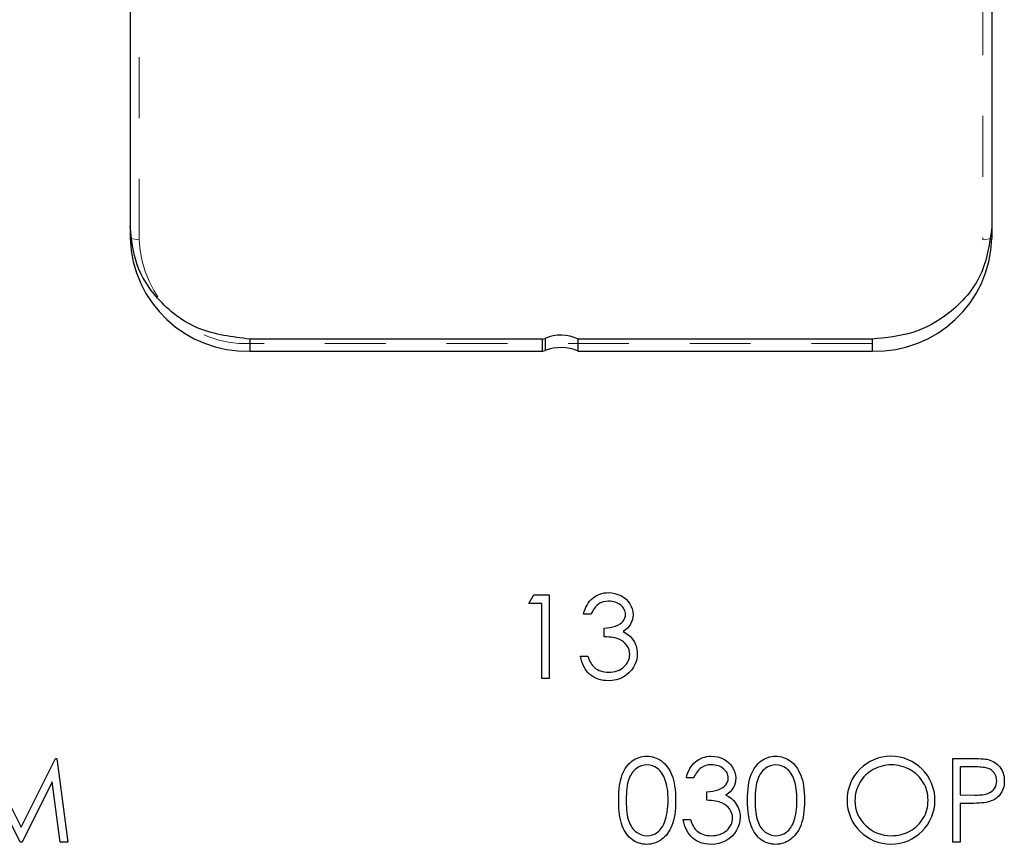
# Model space of a CAD drawing. Header units: inches. Extents: x 7.3 to 43.3, y -43.5 to -20.4.
# Tile 36 of 136: x 14.9 to 16.5, y -31.9 to -30.5. Entities that reach past the tile are written whole.
import ezdxf

# ---------------------------------------------------------------- set-up
doc = ezdxf.new("R2010")
doc.units = ezdxf.units.IN
doc.header["$LTSCALE"] = 0.5
doc.header["$MEASUREMENT"] = 0
doc.linetypes.add('HIDDEN', pattern=[0.225, 0.15, -0.075])
doc.layers.add('APP-M-S', color=30, linetype='Continuous')

msp = doc.modelspace()

# ---------------------------------------------------------------- linework, layer by layer
at = {"color": 7, "linetype": 'Continuous'}
for p, q in [((15.7111, -31.4931), (15.7192, -31.479)), ((15.7192, -31.479), (15.7447, -31.479)), ((15.7447, -31.479), (15.7447, -31.479)), ((15.7447, -31.479), (15.7447, -31.6168)), ((15.819, -31.4825), (15.8219, -31.4806)), ((15.8219, -31.4806), (15.825, -31.4791)), ((15.825, -31.4791), (15.8282, -31.4778)), ((15.8282, -31.4778), (15.8315, -31.4768)), ((15.8315, -31.4768), (15.835, -31.476)), ((15.835, -31.476), (15.8385, -31.4756)), ((15.8385, -31.4756), (15.8422, -31.4755)), ((15.8422, -31.4755), (15.8422, -31.4755)), ((15.8422, -31.4755), (15.8476, -31.4758)), ((15.8476, -31.4758), (15.8528, -31.4767)), ((15.8528, -31.4767), (15.8578, -31.4783)), ((15.8578, -31.4783), (15.8626, -31.4804)), ((15.8626, -31.4804), (15.8671, -31.4831)), ((15.7323, -31.4931), (15.7111, -31.4931)), ((15.7111, -31.4931), (15.7111, -31.4931)), ((15.7323, -31.6168), (15.7323, -31.4931)), ((15.7323, -31.4931), (15.7323, -31.4931)), ((15.8051, -31.4991), (15.8069, -31.4958)), ((15.8069, -31.4958), (15.8089, -31.4926)), ((15.8089, -31.4926), (15.8111, -31.4897)), ((15.8111, -31.4897), (15.8135, -31.487)), ((15.8135, -31.487), (15.8162, -31.4846)), ((15.8162, -31.4846), (15.819, -31.4825)), ((15.8222, -31.4973), (15.8206, -31.499)), ((15.8238, -31.4958), (15.8222, -31.4973)), ((15.8256, -31.4944), (15.8238, -31.4958)), ((15.8293, -31.4923), (15.8256, -31.4944)), ((15.8333, -31.4908), (15.8293, -31.4923)), ((15.8377, -31.4899), (15.8333, -31.4908)), ((15.8424, -31.4896), (15.8377, -31.4899)), ((15.8453, -31.4897), (15.8424, -31.4896)), ((15.8424, -31.4896), (15.8424, -31.4896)), ((15.8481, -31.49), (15.8453, -31.4897)), ((15.8508, -31.4905), (15.8481, -31.49)), ((15.8534, -31.4912), (15.8508, -31.4905)), ((15.8558, -31.4921), (15.8534, -31.4912)), ((15.8581, -31.4932), (15.8558, -31.4921)), ((15.8602, -31.4945), (15.8581, -31.4932)), ((15.8623, -31.496), (15.8602, -31.4945)), ((15.8641, -31.4977), (15.8623, -31.496)), ((15.8671, -31.4831), (15.871, -31.4862)), ((15.871, -31.4862), (15.8744, -31.4898)), ((15.8744, -31.4898), (15.8773, -31.4937)), ((15.8773, -31.4937), (15.8796, -31.498)), ((15.8012, -31.5108), (15.8023, -31.5067)), ((15.8136, -31.5108), (15.8012, -31.5108)), ((15.8012, -31.5108), (15.8012, -31.5108)), ((15.8023, -31.5067), (15.8036, -31.5028)), ((15.8036, -31.5028), (15.8051, -31.4991)), ((15.8149, -31.508), (15.8136, -31.5108)), ((15.8162, -31.5054), (15.8149, -31.508)), ((15.8176, -31.5031), (15.8162, -31.5054)), ((15.8191, -31.5009), (15.8176, -31.5031)), ((15.8206, -31.499), (15.8191, -31.5009)), ((15.8657, -31.4994), (15.8641, -31.4977)), ((15.8671, -31.5012), (15.8657, -31.4994)), ((15.8682, -31.503), (15.8671, -31.5012)), ((15.869, -31.505), (15.8682, -31.503)), ((15.8696, -31.507), (15.869, -31.505)), ((15.87, -31.5091), (15.8696, -31.507)), ((15.8699, -31.5141), (15.8701, -31.5112)), ((15.8701, -31.5112), (15.87, -31.5091)), ((15.8701, -31.5112), (15.8701, -31.5112)), ((15.8796, -31.498), (15.8812, -31.5023)), ((15.8812, -31.5023), (15.8822, -31.5067)), ((15.8822, -31.5067), (15.8825, -31.5113)), ((15.8825, -31.5113), (15.8822, -31.5156)), ((15.8825, -31.5113), (15.8825, -31.5113)), ((15.8538, -31.5305), (15.8578, -31.5288)), ((15.8578, -31.5288), (15.8612, -31.5268)), ((15.8612, -31.5268), (15.864, -31.5246)), ((15.864, -31.5246), (15.8662, -31.5222)), ((15.8662, -31.5222), (15.8679, -31.5196)), ((15.8679, -31.5196), (15.8692, -31.517)), ((15.8692, -31.517), (15.8699, -31.5141)), ((15.8785, -31.5273), (15.8762, -31.5307)), ((15.8802, -31.5236), (15.8785, -31.5273)), ((15.8815, -31.5197), (15.8802, -31.5236)), ((15.8822, -31.5156), (15.8815, -31.5197)), ((15.8348, -31.5338), (15.8399, -31.5336)), ((15.8348, -31.5479), (15.8348, -31.5338)), ((15.8348, -31.5338), (15.8348, -31.5338)), ((15.8399, -31.5336), (15.8448, -31.5329)), ((15.8448, -31.5329), (15.8494, -31.5319)), ((15.8494, -31.5319), (15.8538, -31.5305)), ((15.8702, -31.5369), (15.8664, -31.5396)), ((15.8664, -31.5396), (15.8664, -31.5396)), ((15.8664, -31.5396), (15.8707, -31.5419)), ((15.8734, -31.5339), (15.8702, -31.5369)), ((15.8707, -31.5419), (15.8747, -31.5446)), ((15.8762, -31.5307), (15.8734, -31.5339)), ((15.8747, -31.5446), (15.8782, -31.5477)), ((15.8388, -31.5481), (15.8348, -31.5479)), ((15.8348, -31.5479), (15.8348, -31.5479)), ((15.8427, -31.5485), (15.8388, -31.5481)), ((15.8462, -31.5489), (15.8427, -31.5485)), ((15.8494, -31.5494), (15.8462, -31.5489)), ((15.8524, -31.55), (15.8494, -31.5494)), ((15.855, -31.5506), (15.8524, -31.55)), ((15.8575, -31.5513), (15.855, -31.5506)), ((15.8596, -31.5522), (15.8575, -31.5513)), ((15.8634, -31.5541), (15.8596, -31.5522)), ((15.8668, -31.5565), (15.8634, -31.5541)), ((15.8698, -31.5592), (15.8668, -31.5565)), ((15.8724, -31.5624), (15.8698, -31.5592)), ((15.8782, -31.5477), (15.8813, -31.5514)), ((15.8813, -31.5514), (15.8813, -31.5514)), ((15.8813, -31.5514), (15.8833, -31.5541)), ((15.8833, -31.5541), (15.8849, -31.557)), ((15.8849, -31.557), (15.8863, -31.5599)), ((15.8863, -31.5599), (15.8875, -31.563)), ((15.8745, -31.5659), (15.8724, -31.5624)), ((15.876, -31.5695), (15.8745, -31.5659)), ((15.8769, -31.5732), (15.876, -31.5695)), ((15.8772, -31.577), (15.8769, -31.5732)), ((15.877, -31.5799), (15.8772, -31.577)), ((15.8772, -31.577), (15.8772, -31.577)), ((15.8875, -31.563), (15.8884, -31.5661)), ((15.8884, -31.5661), (15.889, -31.5692)), ((15.889, -31.5692), (15.8894, -31.5725)), ((15.8896, -31.5759), (15.8892, -31.5816)), ((15.8894, -31.5725), (15.8896, -31.5759)), ((15.8896, -31.5759), (15.8896, -31.5759)), ((15.797, -31.5846), (15.7959, -31.5797)), ((15.7959, -31.5797), (15.7959, -31.5797)), ((15.7959, -31.5797), (15.8083, -31.5797)), ((15.7983, -31.5891), (15.797, -31.5846)), ((15.7999, -31.5933), (15.7983, -31.5891)), ((15.8017, -31.5972), (15.7999, -31.5933)), ((15.8083, -31.5797), (15.8083, -31.5797)), ((15.8083, -31.5797), (15.8093, -31.5829)), ((15.8093, -31.5829), (15.8104, -31.5858)), ((15.8104, -31.5858), (15.8116, -31.5886)), ((15.8116, -31.5886), (15.8129, -31.591)), ((15.8129, -31.591), (15.8142, -31.5933)), ((15.8142, -31.5933), (15.8158, -31.5953)), ((15.8698, -31.5952), (15.8718, -31.5929)), ((15.8718, -31.5929), (15.8734, -31.5905)), ((15.8734, -31.5905), (15.8748, -31.588)), ((15.8748, -31.588), (15.8758, -31.5854)), ((15.8758, -31.5854), (15.8766, -31.5827)), ((15.8766, -31.5827), (15.877, -31.5799)), ((15.886, -31.5928), (15.8833, -31.5981)), ((15.888, -31.5873), (15.886, -31.5928)), ((15.8892, -31.5816), (15.888, -31.5873)), ((15.8038, -31.6009), (15.8017, -31.5972)), ((15.8062, -31.6042), (15.8038, -31.6009)), ((15.8088, -31.6073), (15.8062, -31.6042)), ((15.8117, -31.61), (15.8088, -31.6073)), ((15.8148, -31.6124), (15.8117, -31.61)), ((15.8158, -31.5953), (15.8174, -31.5972)), ((15.8174, -31.5972), (15.8191, -31.5987)), ((15.8191, -31.5987), (15.8191, -31.5987)), ((15.8191, -31.5987), (15.8214, -31.6005)), ((15.8214, -31.6005), (15.8239, -31.602)), ((15.8239, -31.602), (15.8266, -31.6033)), ((15.8266, -31.6033), (15.8293, -31.6043)), ((15.8293, -31.6043), (15.8323, -31.6051)), ((15.8323, -31.6051), (15.8354, -31.6057)), ((15.8354, -31.6057), (15.8387, -31.6061)), ((15.8387, -31.6061), (15.8421, -31.6062)), ((15.8421, -31.6062), (15.846, -31.6061)), ((15.8421, -31.6062), (15.8421, -31.6062)), ((15.846, -31.6061), (15.8496, -31.6056)), ((15.8496, -31.6056), (15.8531, -31.605)), ((15.8531, -31.605), (15.8564, -31.604)), ((15.8564, -31.604), (15.8595, -31.6028)), ((15.8595, -31.6028), (15.8624, -31.6013)), ((15.8624, -31.6013), (15.865, -31.5995)), ((15.865, -31.5995), (15.8676, -31.5975)), ((15.8676, -31.5975), (15.8698, -31.5952)), ((15.8759, -31.6075), (15.8713, -31.6113)), ((15.8798, -31.6031), (15.8759, -31.6075)), ((15.8833, -31.5981), (15.8798, -31.6031)), ((15.7447, -31.6168), (15.7323, -31.6168)), ((15.7323, -31.6168), (15.7323, -31.6168)), ((15.7447, -31.6168), (15.7447, -31.6168)), ((15.8181, -31.6145), (15.8148, -31.6124)), ((15.8216, -31.6163), (15.8181, -31.6145)), ((15.8253, -31.6177), (15.8216, -31.6163)), ((15.8292, -31.6189), (15.8253, -31.6177)), ((15.8332, -31.6197), (15.8292, -31.6189)), ((15.8375, -31.6202), (15.8332, -31.6197)), ((15.8419, -31.6203), (15.8375, -31.6202)), ((15.8484, -31.62), (15.8419, -31.6203)), ((15.8419, -31.6203), (15.8419, -31.6203)), ((15.8547, -31.6189), (15.8484, -31.62)), ((15.8606, -31.6171), (15.8547, -31.6189)), ((15.8661, -31.6145), (15.8606, -31.6171)), ((15.8713, -31.6113), (15.8661, -31.6145)), ((14.8192, -31.748), (14.8761, -31.8611)), ((14.8761, -31.8611), (14.9328, -31.748)), ((14.9328, -31.748), (14.9328, -31.748)), ((14.9328, -31.748), (14.9346, -31.748)), ((14.9346, -31.748), (14.9346, -31.748)), ((14.9346, -31.748), (14.9529, -31.8858)), ((15.874, -31.759), (15.8762, -31.7565)), ((15.8762, -31.7565), (15.8787, -31.7542)), ((15.8787, -31.7542), (15.8812, -31.7522)), ((15.8812, -31.7522), (15.884, -31.7504)), ((15.884, -31.7504), (15.8867, -31.7488)), ((15.8867, -31.7488), (15.8896, -31.7475)), ((15.8896, -31.7475), (15.8925, -31.7464)), ((15.8925, -31.7464), (15.8955, -31.7456)), ((15.8955, -31.7456), (15.8986, -31.745)), ((15.8986, -31.745), (15.9018, -31.7446)), ((15.9018, -31.7446), (15.905, -31.7445)), ((15.905, -31.7445), (15.905, -31.7445)), ((15.905, -31.7445), (15.9083, -31.7446)), ((15.9083, -31.7446), (15.9116, -31.745)), ((15.9116, -31.745), (15.9147, -31.7456)), ((15.9147, -31.7456), (15.9177, -31.7464)), ((15.9177, -31.7464), (15.9207, -31.7475)), ((15.9207, -31.7475), (15.9236, -31.7488)), ((15.9236, -31.7488), (15.9265, -31.7504)), ((15.9265, -31.7504), (15.9292, -31.7522)), ((15.9292, -31.7522), (15.9318, -31.7543)), ((15.9318, -31.7543), (15.9343, -31.7566)), ((15.9343, -31.7566), (15.9367, -31.7591)), ((15.9801, -31.7587), (15.9826, -31.7561)), ((15.9826, -31.7561), (15.9852, -31.7537)), ((15.9852, -31.7537), (15.988, -31.7515)), ((15.988, -31.7515), (15.991, -31.7497)), ((15.991, -31.7497), (15.994, -31.7481)), ((15.994, -31.7481), (15.9972, -31.7468)), ((15.9972, -31.7468), (16.0006, -31.7458)), ((16.0006, -31.7458), (16.004, -31.7451)), ((16.004, -31.7451), (16.0076, -31.7446)), ((16.0076, -31.7446), (16.0113, -31.7445)), ((16.0113, -31.7445), (16.0113, -31.7445)), ((16.0113, -31.7445), (16.0167, -31.7448)), ((16.0167, -31.7448), (16.0219, -31.7457)), ((16.0219, -31.7457), (16.0269, -31.7473)), ((16.0269, -31.7473), (16.0317, -31.7494)), ((16.0317, -31.7494), (16.0362, -31.7521)), ((16.0362, -31.7521), (16.0401, -31.7552)), ((16.0401, -31.7552), (16.0435, -31.7588)), ((16.086, -31.759), (16.0882, -31.7565)), ((16.0882, -31.7565), (16.0906, -31.7542)), ((16.0906, -31.7542), (16.0932, -31.7522)), ((16.0932, -31.7522), (16.0959, -31.7504)), ((16.0959, -31.7504), (16.0987, -31.7488)), ((16.0987, -31.7488), (16.1016, -31.7475)), ((16.1016, -31.7475), (16.1045, -31.7464)), ((16.1045, -31.7464), (16.1075, -31.7456)), ((16.1075, -31.7456), (16.1106, -31.745)), ((16.1106, -31.745), (16.1138, -31.7446)), ((16.1138, -31.7446), (16.117, -31.7445)), ((16.117, -31.7445), (16.117, -31.7445)), ((16.117, -31.7445), (16.1203, -31.7446)), ((16.1203, -31.7446), (16.1235, -31.745)), ((16.1235, -31.745), (16.1267, -31.7456)), ((16.1267, -31.7456), (16.1297, -31.7464)), ((16.1297, -31.7464), (16.1327, -31.7475)), ((16.1327, -31.7475), (16.1356, -31.7488)), ((16.1356, -31.7488), (16.1385, -31.7504)), ((16.1385, -31.7504), (16.1412, -31.7522)), ((16.1412, -31.7522), (16.1438, -31.7543)), ((16.1438, -31.7543), (16.1463, -31.7566)), ((16.1463, -31.7566), (16.1487, -31.7591)), ((16.4084, -31.748), (16.4354, -31.748)), ((16.4084, -31.8858), (16.4084, -31.748)), ((16.4354, -31.748), (16.4354, -31.748)), ((16.4354, -31.748), (16.441, -31.7481)), ((16.441, -31.7481), (16.4461, -31.7482)), ((16.4461, -31.7482), (16.4507, -31.7483)), ((16.4507, -31.7483), (16.4549, -31.7486)), ((16.4549, -31.7486), (16.4586, -31.7488)), ((16.4586, -31.7488), (16.4618, -31.7492)), ((16.4618, -31.7492), (16.4645, -31.7496)), ((16.4645, -31.7496), (16.4668, -31.7501)), ((16.4668, -31.7501), (16.4668, -31.7501)), ((16.4668, -31.7501), (16.4696, -31.7509)), ((16.4696, -31.7509), (16.4723, -31.7519)), ((16.4723, -31.7519), (16.4749, -31.7532)), ((16.4749, -31.7532), (16.4774, -31.7546)), ((16.4774, -31.7546), (16.4797, -31.7562)), ((16.4797, -31.7562), (16.4818, -31.758)), ((15.8648, -31.7748), (15.8663, -31.7712)), ((15.8663, -31.7712), (15.868, -31.7678)), ((15.868, -31.7678), (15.8698, -31.7646)), ((15.8698, -31.7646), (15.8718, -31.7617)), ((15.8718, -31.7617), (15.874, -31.759)), ((15.8808, -31.7721), (15.8793, -31.7744)), ((15.8824, -31.7699), (15.8808, -31.7721)), ((15.8842, -31.768), (15.8824, -31.7699)), ((15.886, -31.7662), (15.8842, -31.768)), ((15.888, -31.7646), (15.886, -31.7662)), ((15.8922, -31.762), (15.888, -31.7646)), ((15.8965, -31.7601), (15.8922, -31.762)), ((15.9009, -31.759), (15.8965, -31.7601)), ((15.9055, -31.7586), (15.9009, -31.759)), ((15.91, -31.759), (15.9055, -31.7586)), ((15.9055, -31.7586), (15.9055, -31.7586)), ((15.9143, -31.7601), (15.91, -31.759)), ((15.9186, -31.762), (15.9143, -31.7601)), ((15.9228, -31.7646), (15.9186, -31.762)), ((15.9248, -31.7662), (15.9228, -31.7646)), ((15.9266, -31.7681), (15.9248, -31.7662)), ((15.9284, -31.7701), (15.9266, -31.7681)), ((15.9301, -31.7724), (15.9284, -31.7701)), ((15.9316, -31.7749), (15.9301, -31.7724)), ((15.9367, -31.7591), (15.9389, -31.7619)), ((15.9389, -31.7619), (15.941, -31.7649)), ((15.941, -31.7649), (15.9429, -31.7682)), ((15.9429, -31.7682), (15.9447, -31.7717)), ((15.9447, -31.7717), (15.9463, -31.7754)), ((15.9713, -31.7757), (15.9727, -31.7718)), ((15.9727, -31.7718), (15.9742, -31.7682)), ((15.9742, -31.7682), (15.976, -31.7648)), ((15.976, -31.7648), (15.9779, -31.7616)), ((15.9779, -31.7616), (15.9801, -31.7587)), ((15.9866, -31.7721), (15.9852, -31.7745)), ((15.9881, -31.77), (15.9866, -31.7721)), ((15.9896, -31.768), (15.9881, -31.77)), ((15.9912, -31.7663), (15.9896, -31.768)), ((15.9929, -31.7648), (15.9912, -31.7663)), ((15.9946, -31.7635), (15.9929, -31.7648)), ((15.9983, -31.7613), (15.9946, -31.7635)), ((16.0024, -31.7598), (15.9983, -31.7613)), ((16.0068, -31.7589), (16.0024, -31.7598)), ((16.0115, -31.7586), (16.0068, -31.7589)), ((16.0144, -31.7587), (16.0115, -31.7586)), ((16.0115, -31.7586), (16.0115, -31.7586)), ((16.0172, -31.759), (16.0144, -31.7587)), ((16.0199, -31.7595), (16.0172, -31.759)), ((16.0224, -31.7602), (16.0199, -31.7595)), ((16.0248, -31.7611), (16.0224, -31.7602)), ((16.0271, -31.7622), (16.0248, -31.7611)), ((16.0293, -31.7635), (16.0271, -31.7622)), ((16.0313, -31.7651), (16.0293, -31.7635)), ((16.0331, -31.7667), (16.0313, -31.7651)), ((16.0348, -31.7684), (16.0331, -31.7667)), ((16.0361, -31.7702), (16.0348, -31.7684)), ((16.0372, -31.772), (16.0361, -31.7702)), ((16.0381, -31.774), (16.0372, -31.772)), ((16.0435, -31.7588), (16.0463, -31.7628)), ((16.0463, -31.7628), (16.0486, -31.767)), ((16.0486, -31.767), (16.0502, -31.7714)), ((16.0502, -31.7714), (16.0512, -31.7758)), ((16.0768, -31.7748), (16.0783, -31.7712)), ((16.0783, -31.7712), (16.08, -31.7678)), ((16.08, -31.7678), (16.0818, -31.7646)), ((16.0818, -31.7646), (16.0838, -31.7617)), ((16.0838, -31.7617), (16.086, -31.759)), ((16.0928, -31.7721), (16.0913, -31.7744)), ((16.0944, -31.7699), (16.0928, -31.7721)), ((16.0962, -31.768), (16.0944, -31.7699)), ((16.098, -31.7662), (16.0962, -31.768)), ((16.1, -31.7646), (16.098, -31.7662)), ((16.1042, -31.762), (16.1, -31.7646)), ((16.1085, -31.7601), (16.1042, -31.762)), ((16.1129, -31.759), (16.1085, -31.7601)), ((16.1174, -31.7586), (16.1129, -31.759)), ((16.1219, -31.759), (16.1174, -31.7586)), ((16.1174, -31.7586), (16.1174, -31.7586)), ((16.1263, -31.7601), (16.1219, -31.759)), ((16.1306, -31.762), (16.1263, -31.7601)), ((16.1348, -31.7646), (16.1306, -31.762)), ((16.1367, -31.7662), (16.1348, -31.7646)), ((16.1386, -31.7681), (16.1367, -31.7662)), ((16.1404, -31.7701), (16.1386, -31.7681)), ((16.1421, -31.7724), (16.1404, -31.7701)), ((16.1436, -31.7749), (16.1421, -31.7724)), ((16.1487, -31.7591), (16.1509, -31.7619)), ((16.1509, -31.7619), (16.1529, -31.7649)), ((16.1529, -31.7649), (16.1549, -31.7682)), ((16.1549, -31.7682), (16.1566, -31.7717)), ((16.1566, -31.7717), (16.1583, -31.7754)), ((16.2709, -31.7708), (16.2679, -31.7732)), ((16.2741, -31.7686), (16.2709, -31.7708)), ((16.2775, -31.7665), (16.2741, -31.7686)), ((16.2811, -31.7647), (16.2775, -31.7665)), ((16.2847, -31.7631), (16.2811, -31.7647)), ((16.2884, -31.7617), (16.2847, -31.7631)), ((16.2921, -31.7606), (16.2884, -31.7617)), ((16.2958, -31.7597), (16.2921, -31.7606)), ((16.2996, -31.7591), (16.2958, -31.7597)), ((16.3035, -31.7587), (16.2996, -31.7591)), ((16.3074, -31.7586), (16.3035, -31.7587)), ((16.3114, -31.7587), (16.3074, -31.7586)), ((16.3153, -31.7591), (16.3114, -31.7587)), ((16.3192, -31.7597), (16.3153, -31.7591)), ((16.323, -31.7606), (16.3192, -31.7597)), ((16.3268, -31.7617), (16.323, -31.7606)), ((16.3305, -31.7631), (16.3268, -31.7617)), ((16.3341, -31.7647), (16.3305, -31.7631)), ((16.3377, -31.7665), (16.3341, -31.7647)), ((16.3412, -31.7686), (16.3377, -31.7665)), ((16.3445, -31.7708), (16.3412, -31.7686)), ((16.3475, -31.7731), (16.3445, -31.7708)), ((16.4208, -31.7622), (16.4208, -31.8081)), ((16.446, -31.7622), (16.4208, -31.7622)), ((16.4494, -31.7622), (16.446, -31.7622)), ((16.446, -31.7622), (16.446, -31.7622)), ((16.4527, -31.7623), (16.4494, -31.7622)), ((16.4556, -31.7625), (16.4527, -31.7623)), ((16.4583, -31.7628), (16.4556, -31.7625)), ((16.4608, -31.7631), (16.4583, -31.7628)), ((16.463, -31.7635), (16.4608, -31.7631)), ((16.465, -31.764), (16.463, -31.7635)), ((16.4667, -31.7646), (16.465, -31.764)), ((16.4697, -31.7659), (16.4667, -31.7646)), ((16.4725, -31.7678), (16.4697, -31.7659)), ((16.4748, -31.77), (16.4725, -31.7678)), ((16.4769, -31.7726), (16.4748, -31.77)), ((16.4786, -31.7755), (16.4769, -31.7726)), ((16.4818, -31.758), (16.4839, -31.76)), ((16.4839, -31.76), (16.4858, -31.7621)), ((16.4858, -31.7621), (16.4875, -31.7645)), ((16.4875, -31.7645), (16.489, -31.767)), ((16.489, -31.767), (16.4903, -31.7696)), ((16.4903, -31.7696), (16.4913, -31.7724)), ((16.4913, -31.7724), (16.4921, -31.7753)), ((14.8748, -31.8858), (14.8248, -31.7865)), ((14.9273, -31.7867), (14.8776, -31.8858)), ((14.9405, -31.8858), (14.9273, -31.7867)), ((14.9273, -31.7867), (14.9273, -31.7867)), ((15.8604, -31.7928), (15.8612, -31.7877)), ((15.8612, -31.7877), (15.8623, -31.783)), ((15.8623, -31.783), (15.8634, -31.7787)), ((15.8634, -31.7787), (15.8648, -31.7748)), ((15.8737, -31.7889), (15.873, -31.7927)), ((15.8746, -31.7854), (15.8737, -31.7889)), ((15.8756, -31.7823), (15.8746, -31.7854)), ((15.8767, -31.7795), (15.8756, -31.7823)), ((15.878, -31.7768), (15.8767, -31.7795)), ((15.8793, -31.7744), (15.878, -31.7768)), ((15.9331, -31.7776), (15.9316, -31.7749)), ((15.9344, -31.7805), (15.9331, -31.7776)), ((15.9356, -31.7836), (15.9344, -31.7805)), ((15.9367, -31.787), (15.9356, -31.7836)), ((15.9376, -31.7906), (15.9367, -31.787)), ((15.9463, -31.7754), (15.9478, -31.7795)), ((15.9478, -31.7795), (15.9491, -31.7838)), ((15.9491, -31.7838), (15.9501, -31.7885)), ((15.9501, -31.7885), (15.951, -31.7935)), ((15.9703, -31.7798), (15.9713, -31.7757)), ((15.9826, -31.7798), (15.9703, -31.7798)), ((15.9703, -31.7798), (15.9703, -31.7798)), ((15.9839, -31.777), (15.9826, -31.7798)), ((15.9852, -31.7745), (15.9839, -31.777)), ((16.0353, -31.7913), (16.037, -31.7887)), ((16.037, -31.7887), (16.0382, -31.786)), ((16.0387, -31.776), (16.0381, -31.774)), ((16.0382, -31.786), (16.0389, -31.7832)), ((16.0391, -31.7781), (16.0387, -31.776)), ((16.0389, -31.7832), (16.0392, -31.7802)), ((16.0392, -31.7802), (16.0391, -31.7781)), ((16.0392, -31.7802), (16.0392, -31.7802)), ((16.0505, -31.7888), (16.0493, -31.7927)), ((16.0513, -31.7847), (16.0505, -31.7888)), ((16.0512, -31.7758), (16.0515, -31.7803)), ((16.0515, -31.7803), (16.0513, -31.7847)), ((16.0515, -31.7803), (16.0515, -31.7803)), ((16.0724, -31.7928), (16.0732, -31.7877)), ((16.0732, -31.7877), (16.0743, -31.783)), ((16.0743, -31.783), (16.0754, -31.7787)), ((16.0754, -31.7787), (16.0768, -31.7748)), ((16.0857, -31.7889), (16.085, -31.7927)), ((16.0866, -31.7854), (16.0857, -31.7889)), ((16.0876, -31.7823), (16.0866, -31.7854)), ((16.0887, -31.7795), (16.0876, -31.7823)), ((16.09, -31.7768), (16.0887, -31.7795)), ((16.0913, -31.7744), (16.09, -31.7768)), ((16.1451, -31.7776), (16.1436, -31.7749)), ((16.1464, -31.7805), (16.1451, -31.7776)), ((16.1476, -31.7836), (16.1464, -31.7805)), ((16.1487, -31.787), (16.1476, -31.7836)), ((16.1496, -31.7906), (16.1487, -31.787)), ((16.1583, -31.7754), (16.1598, -31.7795)), ((16.1598, -31.7795), (16.1611, -31.7838)), ((16.1611, -31.7838), (16.1621, -31.7885)), ((16.1621, -31.7885), (16.163, -31.7935)), ((16.2555, -31.7877), (16.2537, -31.7911)), ((16.2576, -31.7845), (16.2555, -31.7877)), ((16.2599, -31.7814), (16.2576, -31.7845)), ((16.2624, -31.7785), (16.2599, -31.7814)), ((16.265, -31.7758), (16.2624, -31.7785)), ((16.2679, -31.7732), (16.265, -31.7758)), ((16.3504, -31.7757), (16.3475, -31.7731)), ((16.3531, -31.7784), (16.3504, -31.7757)), ((16.3556, -31.7813), (16.3531, -31.7784)), ((16.3578, -31.7843), (16.3556, -31.7813)), ((16.3599, -31.7875), (16.3578, -31.7843)), ((16.3617, -31.7908), (16.3599, -31.7875)), ((16.4799, -31.7785), (16.4786, -31.7755)), ((16.4806, -31.7817), (16.4799, -31.7785)), ((16.4799, -31.7917), (16.4806, -31.7884)), ((16.4808, -31.785), (16.4806, -31.7817)), ((16.4806, -31.7884), (16.4808, -31.785)), ((16.4808, -31.785), (16.4808, -31.785)), ((16.4921, -31.7753), (16.4927, -31.7784)), ((16.4927, -31.7784), (16.4931, -31.7816)), ((16.4931, -31.7884), (16.4927, -31.7916)), ((16.4931, -31.7816), (16.4932, -31.785)), ((16.4932, -31.785), (16.4931, -31.7884)), ((16.4932, -31.785), (16.4932, -31.785)), ((15.8591, -31.8104), (15.8593, -31.8041)), ((15.8593, -31.8041), (15.8598, -31.7982)), ((15.8598, -31.7982), (15.8604, -31.7928)), ((15.8719, -31.8013), (15.8716, -31.8062)), ((15.8724, -31.7968), (15.8719, -31.8013)), ((15.873, -31.7927), (15.8724, -31.7968)), ((15.9384, -31.7944), (15.9376, -31.7906)), ((15.9391, -31.7984), (15.9384, -31.7944)), ((15.9396, -31.8027), (15.9391, -31.7984)), ((15.94, -31.8072), (15.9396, -31.8027)), ((15.951, -31.7935), (15.9517, -31.7989)), ((15.9517, -31.7989), (15.9522, -31.8046)), ((15.9522, -31.8046), (15.9525, -31.8106)), ((16.0038, -31.8028), (16.0089, -31.8026)), ((16.0038, -31.8169), (16.0038, -31.8028)), ((16.0038, -31.8028), (16.0038, -31.8028)), ((16.0089, -31.8026), (16.0138, -31.802)), ((16.0138, -31.802), (16.0184, -31.801)), ((16.0184, -31.801), (16.0228, -31.7995)), ((16.0228, -31.7995), (16.0268, -31.7978)), ((16.0268, -31.7978), (16.0302, -31.7958)), ((16.0302, -31.7958), (16.033, -31.7937)), ((16.033, -31.7937), (16.0353, -31.7913)), ((16.0425, -31.803), (16.0392, -31.8059)), ((16.0452, -31.7998), (16.0425, -31.803)), ((16.0475, -31.7963), (16.0452, -31.7998)), ((16.0493, -31.7927), (16.0475, -31.7963)), ((16.071, -31.8104), (16.0713, -31.8041)), ((16.0713, -31.8041), (16.0718, -31.7982)), ((16.0718, -31.7982), (16.0724, -31.7928)), ((16.0839, -31.8013), (16.0836, -31.8062)), ((16.0844, -31.7968), (16.0839, -31.8013)), ((16.085, -31.7927), (16.0844, -31.7968)), ((16.1504, -31.7944), (16.1496, -31.7906)), ((16.1511, -31.7984), (16.1504, -31.7944)), ((16.1516, -31.8027), (16.1511, -31.7984)), ((16.152, -31.8072), (16.1516, -31.8027)), ((16.163, -31.7935), (16.1637, -31.7989)), ((16.1637, -31.7989), (16.1642, -31.8046)), ((16.1642, -31.8046), (16.1645, -31.8106)), ((16.2496, -31.8019), (16.2487, -31.8056)), ((16.2507, -31.7982), (16.2496, -31.8019)), ((16.2521, -31.7946), (16.2507, -31.7982)), ((16.2537, -31.7911), (16.2521, -31.7946)), ((16.3633, -31.7943), (16.3617, -31.7908)), ((16.3647, -31.7978), (16.3633, -31.7943)), ((16.3658, -31.8014), (16.3647, -31.7978)), ((16.3667, -31.8051), (16.3658, -31.8014)), ((16.3673, -31.8089), (16.3667, -31.8051)), ((16.4663, -31.8059), (16.4695, -31.8044)), ((16.4695, -31.8044), (16.4723, -31.8026)), ((16.4723, -31.8026), (16.4748, -31.8003)), ((16.4748, -31.8003), (16.4769, -31.7977)), ((16.4769, -31.7977), (16.4786, -31.7948)), ((16.4786, -31.7948), (16.4799, -31.7917)), ((16.4891, -31.803), (16.4876, -31.8055)), ((16.4903, -31.8004), (16.4891, -31.803)), ((16.4914, -31.7976), (16.4903, -31.8004)), ((16.4922, -31.7947), (16.4914, -31.7976)), ((16.4927, -31.7916), (16.4922, -31.7947)), ((15.859, -31.817), (15.8591, -31.8104)), ((15.8591, -31.8235), (15.859, -31.817)), ((15.8714, -31.8114), (15.8713, -31.8169)), ((15.8716, -31.8062), (15.8714, -31.8114)), ((15.8714, -31.8169), (15.8714, -31.8224)), ((15.9402, -31.812), (15.94, -31.8072)), ((15.9402, -31.8169), (15.9402, -31.812)), ((15.9402, -31.8219), (15.9402, -31.8169)), ((15.9402, -31.8169), (15.9402, -31.8169)), ((15.9525, -31.8106), (15.9526, -31.817)), ((15.9526, -31.817), (15.9525, -31.8233)), ((15.9526, -31.817), (15.9526, -31.817)), ((16.0079, -31.8172), (16.0038, -31.8169)), ((16.0038, -31.8169), (16.0038, -31.8169)), ((16.0117, -31.8175), (16.0079, -31.8172)), ((16.0152, -31.8179), (16.0117, -31.8175)), ((16.0184, -31.8184), (16.0152, -31.8179)), ((16.0214, -31.819), (16.0184, -31.8184)), ((16.0241, -31.8196), (16.0214, -31.819)), ((16.0265, -31.8204), (16.0241, -31.8196)), ((16.0286, -31.8212), (16.0265, -31.8204)), ((16.0325, -31.8231), (16.0286, -31.8212)), ((16.0392, -31.8059), (16.0354, -31.8086)), ((16.0354, -31.8086), (16.0354, -31.8086)), ((16.0354, -31.8086), (16.0398, -31.8109)), ((16.0398, -31.8109), (16.0437, -31.8136)), ((16.0437, -31.8136), (16.0473, -31.8168)), ((16.0473, -31.8168), (16.0504, -31.8204)), ((16.0504, -31.8204), (16.0504, -31.8204)), ((16.0504, -31.8204), (16.0523, -31.8232)), ((16.071, -31.817), (16.071, -31.8104)), ((16.071, -31.8235), (16.071, -31.817)), ((16.0834, -31.8114), (16.0833, -31.8169)), ((16.0833, -31.8169), (16.0834, -31.8224)), ((16.0836, -31.8062), (16.0834, -31.8114)), ((16.1521, -31.812), (16.152, -31.8072)), ((16.1522, -31.8169), (16.1521, -31.812)), ((16.1521, -31.8219), (16.1522, -31.8169)), ((16.1522, -31.8169), (16.1522, -31.8169)), ((16.1645, -31.8106), (16.1646, -31.817)), ((16.1646, -31.817), (16.1645, -31.8233)), ((16.1646, -31.817), (16.1646, -31.817)), ((16.2477, -31.8134), (16.2476, -31.8175)), ((16.2476, -31.8175), (16.2476, -31.8175)), ((16.2476, -31.8175), (16.2479, -31.8234)), ((16.2481, -31.8095), (16.2477, -31.8134)), ((16.2487, -31.8056), (16.2481, -31.8095)), ((16.3676, -31.8128), (16.3673, -31.8089)), ((16.3673, -31.8248), (16.3676, -31.8209)), ((16.3678, -31.8168), (16.3676, -31.8128)), ((16.3676, -31.8209), (16.3678, -31.8168)), ((16.3678, -31.8168), (16.3678, -31.8168)), ((16.4208, -31.8081), (16.4208, -31.8081)), ((16.4208, -31.8081), (16.4449, -31.8084)), ((16.4449, -31.8084), (16.4449, -31.8084)), ((16.4449, -31.8084), (16.4484, -31.8084)), ((16.4484, -31.8084), (16.4517, -31.8082)), ((16.4517, -31.8082), (16.4547, -31.808)), ((16.4564, -31.8213), (16.4522, -31.8216)), ((16.4547, -31.808), (16.4575, -31.8078)), ((16.46, -31.821), (16.4564, -31.8213)), ((16.4575, -31.8078), (16.4601, -31.8074)), ((16.4631, -31.8205), (16.46, -31.821)), ((16.4601, -31.8074), (16.4624, -31.807)), ((16.4624, -31.807), (16.4644, -31.8065)), ((16.4657, -31.82), (16.4631, -31.8205)), ((16.4644, -31.8065), (16.4663, -31.8059)), ((16.4688, -31.8191), (16.4657, -31.82)), ((16.4657, -31.82), (16.4657, -31.82)), ((16.4718, -31.818), (16.4688, -31.8191)), ((16.4746, -31.8168), (16.4718, -31.818)), ((16.4772, -31.8154), (16.4746, -31.8168)), ((16.4796, -31.8138), (16.4772, -31.8154)), ((16.4819, -31.812), (16.4796, -31.8138)), ((16.484, -31.81), (16.4819, -31.812)), ((16.4859, -31.8078), (16.484, -31.81)), ((16.4876, -31.8055), (16.4859, -31.8078)), ((15.8593, -31.8298), (15.8591, -31.8235)), ((15.8598, -31.8356), (15.8593, -31.8298)), ((15.8605, -31.841), (15.8598, -31.8356)), ((15.8714, -31.8224), (15.8716, -31.8276)), ((15.8716, -31.8276), (15.8719, -31.8325)), ((15.8719, -31.8325), (15.8724, -31.837)), ((15.8724, -31.837), (15.873, -31.8411)), ((15.9382, -31.8399), (15.9389, -31.8357)), ((15.9389, -31.8357), (15.9395, -31.8313)), ((15.9395, -31.8313), (15.9399, -31.8267)), ((15.9399, -31.8267), (15.9402, -31.8219)), ((15.9517, -31.835), (15.9511, -31.8403)), ((15.9522, -31.8293), (15.9517, -31.835)), ((15.9525, -31.8233), (15.9522, -31.8293)), ((16.0359, -31.8255), (16.0325, -31.8231)), ((16.0389, -31.8283), (16.0359, -31.8255)), ((16.0415, -31.8315), (16.0389, -31.8283)), ((16.0436, -31.8349), (16.0415, -31.8315)), ((16.045, -31.8385), (16.0436, -31.8349)), ((16.0523, -31.8232), (16.054, -31.826)), ((16.054, -31.826), (16.0554, -31.829)), ((16.0554, -31.829), (16.0566, -31.832)), ((16.0566, -31.832), (16.0574, -31.8351)), ((16.0574, -31.8351), (16.0581, -31.8383)), ((16.0713, -31.8298), (16.071, -31.8235)), ((16.0718, -31.8356), (16.0713, -31.8298)), ((16.0725, -31.841), (16.0718, -31.8356)), ((16.0834, -31.8224), (16.0836, -31.8276)), ((16.0836, -31.8276), (16.0839, -31.8325)), ((16.0839, -31.8325), (16.0844, -31.837)), ((16.0844, -31.837), (16.085, -31.8411)), ((16.1502, -31.8399), (16.1509, -31.8357)), ((16.1509, -31.8357), (16.1515, -31.8313)), ((16.1515, -31.8313), (16.1519, -31.8267)), ((16.1519, -31.8267), (16.1521, -31.8219)), ((16.1637, -31.835), (16.1631, -31.8403)), ((16.1642, -31.8293), (16.1637, -31.835)), ((16.1645, -31.8233), (16.1642, -31.8293)), ((16.2479, -31.8234), (16.2487, -31.8292)), ((16.2487, -31.8292), (16.2501, -31.8346)), ((16.2501, -31.8346), (16.252, -31.8399)), ((16.3633, -31.8396), (16.3647, -31.8361)), ((16.3647, -31.8361), (16.3658, -31.8324)), ((16.3658, -31.8324), (16.3667, -31.8287)), ((16.3667, -31.8287), (16.3673, -31.8248)), ((16.4306, -31.8222), (16.4208, -31.8222)), ((16.4208, -31.8222), (16.4208, -31.8222)), ((16.4208, -31.8222), (16.4208, -31.8858)), ((16.4368, -31.8222), (16.4306, -31.8222)), ((16.4306, -31.8222), (16.4306, -31.8222)), ((16.4424, -31.8221), (16.4368, -31.8222)), ((16.4476, -31.8219), (16.4424, -31.8221)), ((16.4522, -31.8216), (16.4476, -31.8219)), ((15.8613, -31.8461), (15.8605, -31.841)), ((15.8623, -31.8508), (15.8613, -31.8461)), ((15.8635, -31.8552), (15.8623, -31.8508)), ((15.873, -31.8411), (15.8737, -31.8449)), ((15.8737, -31.8449), (15.8746, -31.8484)), ((15.8746, -31.8484), (15.8756, -31.8515)), ((15.8756, -31.8515), (15.8767, -31.8543)), ((15.9339, -31.8544), (15.935, -31.8516)), ((15.935, -31.8516), (15.9362, -31.8479)), ((15.935, -31.8516), (15.935, -31.8516)), ((15.9362, -31.8479), (15.9373, -31.844)), ((15.9373, -31.844), (15.9382, -31.8399)), ((15.9491, -31.85), (15.9479, -31.8543)), ((15.9502, -31.8453), (15.9491, -31.85)), ((15.9511, -31.8403), (15.9502, -31.8453)), ((15.966, -31.8536), (15.965, -31.8487)), ((15.965, -31.8487), (15.965, -31.8487)), ((15.965, -31.8487), (15.9773, -31.8487)), ((15.9673, -31.8581), (15.966, -31.8536)), ((15.9773, -31.8487), (15.9773, -31.8487)), ((15.9773, -31.8487), (15.9783, -31.8519)), ((15.9783, -31.8519), (15.9794, -31.8549)), ((16.0449, -31.8544), (16.0456, -31.8517)), ((16.0459, -31.8422), (16.045, -31.8385)), ((16.0456, -31.8517), (16.0461, -31.8489)), ((16.0462, -31.8461), (16.0459, -31.8422)), ((16.0461, -31.8489), (16.0462, -31.8461)), ((16.0462, -31.8461), (16.0462, -31.8461)), ((16.0582, -31.8507), (16.057, -31.8563)), ((16.0581, -31.8383), (16.0585, -31.8415)), ((16.0586, -31.8449), (16.0582, -31.8507)), ((16.0585, -31.8415), (16.0586, -31.8449)), ((16.0586, -31.8449), (16.0586, -31.8449)), ((16.0733, -31.8461), (16.0725, -31.841)), ((16.0743, -31.8508), (16.0733, -31.8461)), ((16.0755, -31.8552), (16.0743, -31.8508)), ((16.085, -31.8411), (16.0857, -31.8449)), ((16.0857, -31.8449), (16.0866, -31.8484)), ((16.0866, -31.8484), (16.0876, -31.8515)), ((16.0876, -31.8515), (16.0887, -31.8543)), ((16.1459, -31.8544), (16.147, -31.8516)), ((16.147, -31.8516), (16.1482, -31.8479)), ((16.147, -31.8516), (16.147, -31.8516)), ((16.1482, -31.8479), (16.1493, -31.844)), ((16.1493, -31.844), (16.1502, -31.8399)), ((16.1611, -31.85), (16.1598, -31.8543)), ((16.1622, -31.8453), (16.1611, -31.85)), ((16.1631, -31.8403), (16.1622, -31.8453)), ((16.252, -31.8399), (16.2545, -31.8449)), ((16.2545, -31.8449), (16.2575, -31.8497)), ((16.2575, -31.8497), (16.261, -31.8542)), ((16.3531, -31.8557), (16.3556, -31.8528)), ((16.3556, -31.8528), (16.3578, -31.8498)), ((16.3578, -31.8498), (16.3599, -31.8465)), ((16.3599, -31.8465), (16.3617, -31.8431)), ((16.3617, -31.8431), (16.3633, -31.8396)), ((14.8761, -31.8611), (14.8761, -31.8611)), ((15.8649, -31.8591), (15.8635, -31.8552)), ((15.8664, -31.8628), (15.8649, -31.8591)), ((15.8681, -31.8662), (15.8664, -31.8628)), ((15.87, -31.8694), (15.8681, -31.8662)), ((15.872, -31.8723), (15.87, -31.8694)), ((15.8767, -31.8543), (15.8779, -31.8569)), ((15.8779, -31.8569), (15.8793, -31.8594)), ((15.8793, -31.8594), (15.8808, -31.8617)), ((15.8808, -31.8617), (15.8824, -31.8638)), ((15.8824, -31.8638), (15.8841, -31.8658)), ((15.8841, -31.8658), (15.886, -31.8676)), ((15.886, -31.8676), (15.888, -31.8692)), ((15.888, -31.8692), (15.8922, -31.8718)), ((15.9187, -31.8719), (15.9228, -31.8693)), ((15.9228, -31.8693), (15.9248, -31.8677)), ((15.9248, -31.8677), (15.9266, -31.866)), ((15.9266, -31.866), (15.9283, -31.864)), ((15.9283, -31.864), (15.9299, -31.8619)), ((15.9299, -31.8619), (15.9313, -31.8596)), ((15.9313, -31.8596), (15.9327, -31.8571)), ((15.9327, -31.8571), (15.9339, -31.8544)), ((15.9411, -31.8688), (15.939, -31.8718)), ((15.943, -31.8655), (15.9411, -31.8688)), ((15.9448, -31.8621), (15.943, -31.8655)), ((15.9464, -31.8583), (15.9448, -31.8621)), ((15.9479, -31.8543), (15.9464, -31.8583)), ((15.9689, -31.8624), (15.9673, -31.8581)), ((15.9708, -31.8663), (15.9689, -31.8624)), ((15.9729, -31.8699), (15.9708, -31.8663)), ((15.9752, -31.8733), (15.9729, -31.8699)), ((15.9794, -31.8549), (15.9806, -31.8576)), ((15.9806, -31.8576), (15.9819, -31.8601)), ((15.9819, -31.8601), (15.9833, -31.8623)), ((15.9833, -31.8623), (15.9848, -31.8644)), ((15.9848, -31.8644), (15.9864, -31.8662)), ((15.9864, -31.8662), (15.9881, -31.8678)), ((15.9881, -31.8678), (15.9881, -31.8678)), ((15.9881, -31.8678), (15.9905, -31.8695)), ((15.9905, -31.8695), (15.993, -31.871)), ((16.0314, -31.8703), (16.0341, -31.8685)), ((16.0341, -31.8685), (16.0366, -31.8665)), ((16.0366, -31.8665), (16.0389, -31.8643)), ((16.0389, -31.8643), (16.0408, -31.8619)), ((16.0408, -31.8619), (16.0425, -31.8595)), ((16.0425, -31.8595), (16.0438, -31.857)), ((16.0438, -31.857), (16.0449, -31.8544)), ((16.0523, -31.8672), (16.0489, -31.8722)), ((16.0551, -31.8618), (16.0523, -31.8672)), ((16.057, -31.8563), (16.0551, -31.8618)), ((16.0769, -31.8591), (16.0755, -31.8552)), ((16.0784, -31.8628), (16.0769, -31.8591)), ((16.0801, -31.8662), (16.0784, -31.8628)), ((16.082, -31.8694), (16.0801, -31.8662)), ((16.084, -31.8723), (16.082, -31.8694)), ((16.0887, -31.8543), (16.0899, -31.8569)), ((16.0899, -31.8569), (16.0913, -31.8594)), ((16.0913, -31.8594), (16.0928, -31.8617)), ((16.0928, -31.8617), (16.0944, -31.8638)), ((16.0944, -31.8638), (16.0961, -31.8658)), ((16.0961, -31.8658), (16.098, -31.8676)), ((16.098, -31.8676), (16.1, -31.8692)), ((16.1, -31.8692), (16.1042, -31.8718)), ((16.1307, -31.8719), (16.1348, -31.8693)), ((16.1348, -31.8693), (16.1367, -31.8677)), ((16.1367, -31.8677), (16.1386, -31.866)), ((16.1386, -31.866), (16.1403, -31.864)), ((16.1403, -31.864), (16.1419, -31.8619)), ((16.1419, -31.8619), (16.1433, -31.8596)), ((16.1433, -31.8596), (16.1447, -31.8571)), ((16.1447, -31.8571), (16.1459, -31.8544)), ((16.1531, -31.8688), (16.151, -31.8718)), ((16.155, -31.8655), (16.1531, -31.8688)), ((16.1568, -31.8621), (16.155, -31.8655)), ((16.1584, -31.8583), (16.1568, -31.8621)), ((16.1598, -31.8543), (16.1584, -31.8583)), ((16.261, -31.8542), (16.2652, -31.8585)), ((16.2652, -31.8585), (16.2697, -31.8624)), ((16.2697, -31.8624), (16.2744, -31.8658)), ((16.2744, -31.8658), (16.2793, -31.8687)), ((16.2793, -31.8687), (16.2845, -31.871)), ((16.3308, -31.8709), (16.3344, -31.8693)), ((16.3344, -31.8693), (16.338, -31.8675)), ((16.338, -31.8675), (16.3414, -31.8655)), ((16.3414, -31.8655), (16.3446, -31.8634)), ((16.3446, -31.8634), (16.3476, -31.861)), ((16.3476, -31.861), (16.3505, -31.8584)), ((16.3505, -31.8584), (16.3531, -31.8557)), ((14.8776, -31.8858), (14.8748, -31.8858)), ((14.8748, -31.8858), (14.8748, -31.8858)), ((14.8776, -31.8858), (14.8776, -31.8858)), ((14.9529, -31.8858), (14.9405, -31.8858)), ((14.9405, -31.8858), (14.9405, -31.8858)), ((14.9529, -31.8858), (14.9529, -31.8858)), ((15.8741, -31.875), (15.872, -31.8723)), ((15.8764, -31.8775), (15.8741, -31.875)), ((15.8788, -31.8797), (15.8764, -31.8775)), ((15.8814, -31.8818), (15.8788, -31.8797)), ((15.884, -31.8835), (15.8814, -31.8818)), ((15.8868, -31.8851), (15.884, -31.8835)), ((15.8896, -31.8864), (15.8868, -31.8851)), ((15.8922, -31.8718), (15.8965, -31.8737)), ((15.8965, -31.8737), (15.9009, -31.8748)), ((15.9009, -31.8748), (15.9055, -31.8752)), ((15.9055, -31.8752), (15.91, -31.8749)), ((15.9055, -31.8752), (15.9055, -31.8752)), ((15.91, -31.8749), (15.9144, -31.8737)), ((15.9144, -31.8737), (15.9187, -31.8719)), ((15.9237, -31.885), (15.9207, -31.8863)), ((15.9265, -31.8834), (15.9237, -31.885)), ((15.9293, -31.8815), (15.9265, -31.8834)), ((15.9319, -31.8795), (15.9293, -31.8815)), ((15.9344, -31.8772), (15.9319, -31.8795)), ((15.9368, -31.8746), (15.9344, -31.8772)), ((15.939, -31.8718), (15.9368, -31.8746)), ((15.9779, -31.8763), (15.9752, -31.8733)), ((15.9808, -31.879), (15.9779, -31.8763)), ((15.9839, -31.8815), (15.9808, -31.879)), ((15.9872, -31.8836), (15.9839, -31.8815)), ((15.9907, -31.8853), (15.9872, -31.8836)), ((15.9943, -31.8868), (15.9907, -31.8853)), ((15.993, -31.871), (15.9956, -31.8723)), ((15.9956, -31.8723), (15.9984, -31.8733)), ((15.9984, -31.8733), (16.0014, -31.8742)), ((16.0014, -31.8742), (16.0045, -31.8748)), ((16.0045, -31.8748), (16.0077, -31.8751)), ((16.0077, -31.8751), (16.0111, -31.8752)), ((16.0111, -31.8752), (16.015, -31.8751)), ((16.0111, -31.8752), (16.0111, -31.8752)), ((16.015, -31.8751), (16.0187, -31.8747)), ((16.0187, -31.8747), (16.0222, -31.874)), ((16.0222, -31.874), (16.0254, -31.873)), ((16.0296, -31.8861), (16.0237, -31.8879)), ((16.0254, -31.873), (16.0285, -31.8718)), ((16.0285, -31.8718), (16.0314, -31.8703)), ((16.0352, -31.8836), (16.0296, -31.8861)), ((16.0403, -31.8804), (16.0352, -31.8836)), ((16.0449, -31.8765), (16.0403, -31.8804)), ((16.0489, -31.8722), (16.0449, -31.8765)), ((16.0861, -31.875), (16.084, -31.8723)), ((16.0884, -31.8775), (16.0861, -31.875)), ((16.0908, -31.8797), (16.0884, -31.8775)), ((16.0934, -31.8818), (16.0908, -31.8797)), ((16.096, -31.8835), (16.0934, -31.8818)), ((16.0988, -31.8851), (16.096, -31.8835)), ((16.1016, -31.8864), (16.0988, -31.8851)), ((16.1042, -31.8718), (16.1085, -31.8737)), ((16.1085, -31.8737), (16.1129, -31.8748)), ((16.1129, -31.8748), (16.1174, -31.8752)), ((16.1174, -31.8752), (16.122, -31.8749)), ((16.1174, -31.8752), (16.1174, -31.8752)), ((16.122, -31.8749), (16.1264, -31.8737)), ((16.1264, -31.8737), (16.1307, -31.8719)), ((16.1357, -31.885), (16.1327, -31.8863)), ((16.1385, -31.8834), (16.1357, -31.885)), ((16.1413, -31.8815), (16.1385, -31.8834)), ((16.1439, -31.8795), (16.1413, -31.8815)), ((16.1464, -31.8772), (16.1439, -31.8795)), ((16.1488, -31.8746), (16.1464, -31.8772)), ((16.151, -31.8718), (16.1488, -31.8746)), ((16.2845, -31.871), (16.2899, -31.8729)), ((16.2899, -31.8729), (16.2955, -31.8742)), ((16.2955, -31.8742), (16.3013, -31.875)), ((16.3013, -31.875), (16.3074, -31.8752)), ((16.3074, -31.8752), (16.3115, -31.8751)), ((16.3074, -31.8752), (16.3074, -31.8752)), ((16.3115, -31.8751), (16.3155, -31.8748)), ((16.3155, -31.8748), (16.3194, -31.8741)), ((16.3194, -31.8741), (16.3233, -31.8733)), ((16.3233, -31.8733), (16.3271, -31.8722)), ((16.3271, -31.8722), (16.3308, -31.8709)), ((16.4208, -31.8858), (16.4084, -31.8858)), ((16.4084, -31.8858), (16.4084, -31.8858)), ((16.4208, -31.8858), (16.4208, -31.8858)), ((15.8926, -31.8875), (15.8896, -31.8864)), ((15.8955, -31.8883), (15.8926, -31.8875)), ((15.8986, -31.8889), (15.8955, -31.8883)), ((15.9018, -31.8892), (15.8986, -31.8889)), ((15.905, -31.8894), (15.9018, -31.8892)), ((15.9083, -31.8892), (15.905, -31.8894)), ((15.905, -31.8894), (15.905, -31.8894)), ((15.9116, -31.8889), (15.9083, -31.8892)), ((15.9147, -31.8883), (15.9116, -31.8889)), ((15.9178, -31.8874), (15.9147, -31.8883)), ((15.9207, -31.8863), (15.9178, -31.8874)), ((15.9982, -31.8879), (15.9943, -31.8868)), ((16.0023, -31.8887), (15.9982, -31.8879)), ((16.0065, -31.8892), (16.0023, -31.8887)), ((16.0109, -31.8894), (16.0065, -31.8892)), ((16.0175, -31.889), (16.0109, -31.8894)), ((16.0109, -31.8894), (16.0109, -31.8894)), ((16.0237, -31.8879), (16.0175, -31.889)), ((16.1046, -31.8875), (16.1016, -31.8864)), ((16.1075, -31.8883), (16.1046, -31.8875)), ((16.1106, -31.8889), (16.1075, -31.8883)), ((16.1138, -31.8892), (16.1106, -31.8889)), ((16.117, -31.8894), (16.1138, -31.8892)), ((16.1203, -31.8892), (16.117, -31.8894)), ((16.117, -31.8894), (16.117, -31.8894)), ((16.1235, -31.8889), (16.1203, -31.8892)), ((16.1267, -31.8883), (16.1235, -31.8889)), ((16.1298, -31.8874), (16.1267, -31.8883)), ((16.1327, -31.8863), (16.1298, -31.8874))]:
    msp.add_line(p, q, dxfattribs=at)
msp.add_arc((16.3068, -31.8168), 0.0723, 90.0007, 89.9993, dxfattribs=at)
at = {"layer": 'APP-M-S', "linetype": 'HIDDEN', "lineweight": 18}
for p, q in [((15.0705, -30.895), (15.0705, -29.8914)), ((16.4578, -29.8914), (16.4578, -30.895)), ((15.0555, -30.8931), (15.0705, -30.895)), ((16.4578, -30.895), (16.4728, -30.8931)), ((15.2523, -31.0781), (15.2523, -31.0659)), ((16.2759, -31.0659), (15.2523, -31.0659)), ((16.2759, -31.0659), (16.2759, -31.0781))]:
    msp.add_line(p, q, dxfattribs=at)
at = {"layer": 'APP-M-S', "linetype": 'Continuous', "lineweight": 25}
for p, q in [((15.0555, -30.0277), (15.0555, -30.8735)), ((16.4728, -30.0277), (16.4728, -30.8735)), ((15.0555, -30.8735), (15.0555, -30.8931)), ((16.4728, -30.8735), (16.4728, -30.8931)), ((15.7336, -31.0585), (15.2523, -31.0585)), ((15.2523, -31.0585), (15.2523, -31.0781)), ((15.7336, -31.0781), (15.7336, -31.0585)), ((15.738, -31.0575), (15.738, -31.0773)), ((16.2759, -31.0585), (15.7922, -31.0585)), ((15.7922, -31.0781), (15.7922, -31.0585)), ((16.2759, -31.0585), (16.2759, -31.0781)), ((15.2523, -31.0781), (15.7336, -31.0781)), ((15.7922, -31.0781), (16.2759, -31.0781))]:
    msp.add_line(p, q, dxfattribs=at)
for centre, radius, start, end in [((15.2466, -30.887), 0.1912, 181.8362, 271.7254), ((16.2817, -30.887), 0.1912, 268.2746, 358.1638), ((15.7336, -31.0479), 0.0105, 269.9442, 294.3872), ((15.7641, -31.1152), 0.0634, 63.6516, 114.3647)]:
    msp.add_arc(centre, radius, start, end, dxfattribs=at)
at = {"layer": 'APP-M-S', "linetype": 'HIDDEN', "lineweight": 18}
msp.add_arc((15.247, -30.8894), 0.1766, 181.8362, 271.7254, dxfattribs=at)
at = {"layer": 'APP-M-S', "linetype": 'Continuous', "lineweight": 25}
for centre, major_axis, start_param, end_param in [((15.7641, -31.1213), (0.06, 0), 1.082926, 2.021823), ((15.7336, -31.07), (0.01, 0), 4.712389, 5.163416)]:
    msp.add_ellipse(centre, major_axis=major_axis, ratio=0.815207, start_param=start_param, end_param=end_param, dxfattribs=at)
for points in [[(15.2523, -31.0585), (15.2234, -31.055), (15.1657, -31.048), (15.101, -30.9984), (15.0623, -30.9375), (15.0578, -30.8948), (15.0555, -30.8735)], [(16.4728, -30.8735), (16.4691, -30.9006), (16.4616, -30.9549), (16.4089, -31.0157), (16.344, -31.052), (16.2986, -31.0563), (16.2759, -31.0585)]]:
    msp.add_open_spline(points, degree=3, knots=[0, 0, 0, 0, 0.279619, 0.559238, 0.779619, 1, 1, 1, 1], dxfattribs=at)

doc.saveas('drawing.dxf')
